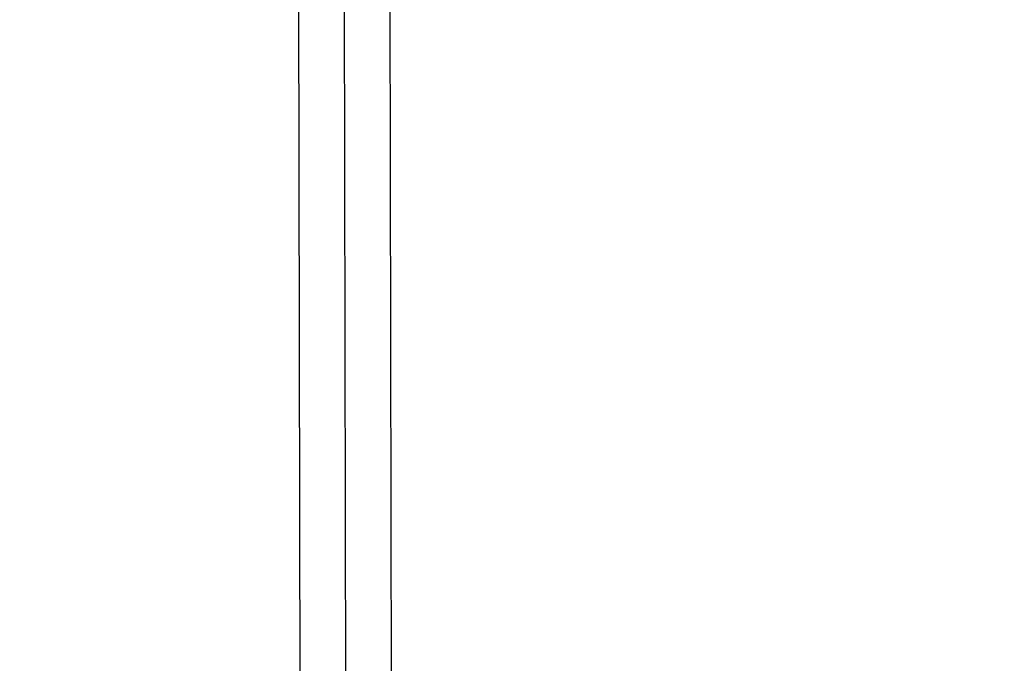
# Model space of a CAD drawing. Header units: millimetres. Extents: x -952 to 954, y -378 to 387.
# Tile 5 of 24: x -750 to -476, y -199 to -20. Entities that reach past the tile are written whole.
import ezdxf

# ---------------------------------------------------------------- set-up
doc = ezdxf.new("R2010")
doc.units = ezdxf.units.MM
doc.header["$MEASUREMENT"] = 0
doc.layers.add('Leather mattress', color=7, linetype='Continuous', true_color=0xbc9765)
doc.layers.add('Level daybed', color=7, linetype='Continuous', true_color=0x3234a1)

msp = doc.modelspace()

# ---------------------------------------------------------------- linework, layer by layer
at = {"layer": 'Leather mattress'}
for points, weights, knots in [([(-846.64, -327.98, 347.09), (-6.63, -327.98, 347.09), (833.38, -327.98, 347.09), (883.38, -327.98, 347.09), (883.38, -277.98, 347.09), (883.38, 2.67, 347.09), (883.38, 283.32, 347.09), (883.38, 333.32, 347.09), (833.38, 333.32, 347.09), (-6.63, 333.32, 347.09), (-846.64, 333.32, 347.09), (-896.64, 333.32, 347.09), (-896.64, 283.32, 347.09), (-896.64, 2.67, 347.09), (-896.64, -277.98, 347.09), (-896.64, -327.98, 347.09), (-846.64, -327.98, 347.09)], [1, 1, 1, 0.707106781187, 1, 1, 1, 0.707106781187, 1, 1, 1, 0.707106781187, 1, 1, 1, 0.707106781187, 1], [9793.823616, 9793.823616, 9793.823616, 11473.838665, 11473.838665, 11552.378481, 11552.378481, 12113.684382, 12113.684382, 12192.224198, 12192.224198, 13872.239247, 13872.239247, 13950.779064, 13950.779064, 14512.084964, 14512.084964, 14590.624781, 14590.624781, 14590.624781]), ([(-846.64, -327.98, 397.09), (-6.63, -327.98, 397.09), (833.38, -327.98, 397.09), (883.38, -327.98, 397.09), (883.38, -277.98, 397.09), (883.38, 2.67, 397.09), (883.38, 283.32, 397.09), (883.38, 333.32, 397.09), (833.38, 333.32, 397.09), (-6.63, 333.32, 397.09), (-846.64, 333.32, 397.09), (-896.64, 333.32, 397.09), (-896.64, 283.32, 397.09), (-896.64, 2.67, 397.09), (-896.64, -277.98, 397.09), (-896.64, -327.98, 397.09), (-846.64, -327.98, 397.09)], [1, 1, 1, 0.707106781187, 1, 1, 1, 0.707106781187, 1, 1, 1, 0.707106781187, 1, 1, 1, 0.707106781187, 1], [9793.823616, 9793.823616, 9793.823616, 11473.838665, 11473.838665, 11552.378481, 11552.378481, 12113.684382, 12113.684382, 12192.224198, 12192.224198, 13872.239247, 13872.239247, 13950.779064, 13950.779064, 14512.084964, 14512.084964, 14590.624781, 14590.624781, 14590.624781]), ([(-846.64, -327.98, 372.09), (-896.64, -327.98, 372.09), (-896.64, -277.98, 372.09), (-896.64, 2.67, 372.09), (-896.64, 283.32, 372.09), (-896.64, 333.32, 372.09), (-846.64, 333.32, 372.09), (-6.63, 333.32, 372.09), (833.38, 333.32, 372.09), (883.38, 333.32, 372.09), (883.38, 283.32, 372.09), (883.38, 2.67, 372.09), (883.38, -277.98, 372.09), (883.38, -327.98, 372.09), (833.38, -327.98, 372.09), (-6.63, -327.98, 372.09), (-846.64, -327.98, 372.09)], [1, 0.707106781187, 1, 1, 1, 0.707106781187, 1, 1, 1, 0.707106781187, 1, 1, 1, 0.707106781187, 1, 1, 1], [-14590.624781, -14590.624781, -14590.624781, -14512.084964, -14512.084964, -13950.779064, -13950.779064, -13872.239247, -13872.239247, -12192.224198, -12192.224198, -12113.684382, -12113.684382, -11552.378481, -11552.378481, -11473.838665, -11473.838665, -9793.823616, -9793.823616, -9793.823616])]:
    msp.add_rational_spline(points, weights, degree=2, knots=knots, dxfattribs=at)
at = {"layer": 'Level daybed'}
for p, q in [((-673.07, 340.15, 261.11), (-671.89, -332.95, 261.11)), ((-673.07, 340.15, 321.44), (-671.89, -332.95, 321.44)), ((-673.07, 340.15, 291.27), (-671.89, -332.95, 291.27)), ((-673.07, 340.15, 261.11), (-671.89, -332.95, 261.11)), ((-647.67, 340.2, 321.44), (-646.49, -332.9, 321.44)), ((-647.67, 340.2, 261.11), (-646.49, -332.9, 261.11)), ((-647.67, 340.2, 291.27), (-646.49, -332.9, 291.27)), ((-647.67, 340.2, 261.11), (-646.49, -332.9, 261.11)), ((-660.29, 294.14, 261.11), (-659.27, -286.89, 261.11))]:
    msp.add_line(p, q, dxfattribs=at)

doc.saveas('drawing.dxf')
